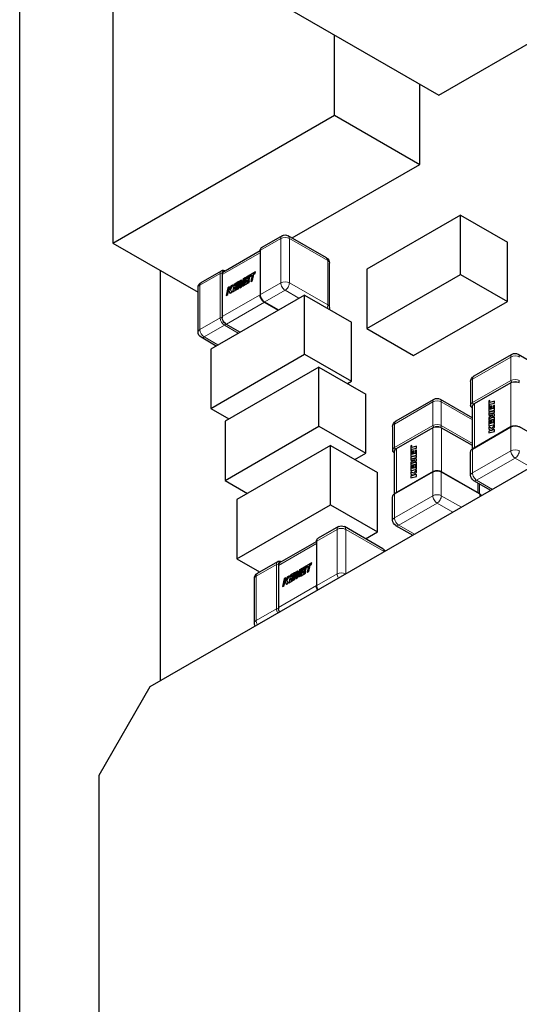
# Model space of a CAD drawing. Header units: millimetres. Extents: x 4 to 585, y 130 to 416.
# Tile 94 of 100: x 512 to 520, y 229 to 246. Entities that reach past the tile are written whole.
import ezdxf

# ---------------------------------------------------------------- set-up
doc = ezdxf.new("R2010")
doc.units = ezdxf.units.MM
doc.header["$LTSCALE"] = 0.75
doc.layers.add('Visible', color=7, linetype='Continuous', lineweight=25)
doc.layers.add('Visible Narrow', color=7, linetype='Continuous', lineweight=13)

msp = doc.modelspace()

# ---------------------------------------------------------------- linework, layer by layer
at = {"layer": 'Visible', "extrusion": (-0.707107, 0.407196, 0.578093)}
for p, q in [((511.73, 255.513, 9.061), (511.73, 221.83, 32.787)), ((518.681, 244.371, 19.807), (525.866, 248.508, 25.68)), ((513.273, 247.317, 14.576), (513.273, 241.921, 18.377)), ((516.206, 245.796, 21.83), (518.681, 244.371, 19.807)), ((516.95, 244.039, 21.383), (516.95, 245.368, 20.447)), ((518.365, 243.224, 20.227), (518.365, 244.554, 19.291)), ((513.273, 241.921, 18.377), (516.95, 244.039, 21.383)), ((516.95, 244.039, 21.383), (518.365, 243.224, 20.227)), ((516.247, 242.005, 18.496), (518.365, 243.224, 20.227)), ((519.041, 242.382, 23.55), (517.485, 241.486, 22.278)), ((519.041, 241.401, 24.241), (519.041, 242.382, 23.55)), ((519.041, 242.382, 23.55), (519.818, 241.934, 22.914)), ((516.082, 242.043, 20.119), (515.745, 241.849, 19.843)), ((516.818, 241.676, 19.598), (516.181, 242.043, 20.119)), ((513.273, 241.921, 18.377), (514.688, 241.107, 17.221)), ((515.101, 241.441, 19.304), (515.717, 241.796, 19.808)), ((515.717, 241.793, 19.887), (515.717, 241.058, 20.406)), ((519.818, 240.953, 23.605), (519.818, 241.934, 22.914)), ((514.058, 241.469, 16.106), (514.058, 234.667, 20.897)), ((514.738, 241.269, 19.02), (515.075, 241.463, 19.295)), ((516.868, 240.854, 20.117), (516.868, 241.59, 19.598)), ((517.485, 241.486, 22.278), (517.485, 240.505, 22.969)), ((515.086, 241.4, 19.367), (515.086, 240.7, 19.86)), ((515.365, 241.283, 19.794), (515.343, 241.181, 19.839)), ((515.36, 241.171, 19.868), (515.384, 241.283, 19.819)), ((515.405, 241.307, 19.827), (515.365, 241.283, 19.794)), ((515.384, 241.283, 19.819), (515.38, 241.182, 19.884)), ((515.435, 241.324, 19.852), (515.401, 241.225, 19.879)), ((515.401, 241.225, 19.879), (515.405, 241.307, 19.827)), ((515.403, 241.23, 19.874), (515.407, 241.306, 19.826)), ((515.405, 241.196, 19.905), (515.45, 241.321, 19.872)), ((515.407, 241.306, 19.826), (515.405, 241.307, 19.827)), ((515.407, 241.196, 19.904), (515.448, 241.309, 19.874)), ((515.45, 241.321, 19.872), (515.426, 241.208, 19.922)), ((515.477, 241.348, 19.886), (515.435, 241.324, 19.852)), ((515.45, 241.222, 19.941), (515.477, 241.348, 19.886)), ((515.451, 241.221, 19.94), (515.479, 241.347, 19.885)), ((515.489, 241.355, 19.896), (515.461, 241.229, 19.951)), ((515.479, 241.347, 19.885), (515.477, 241.348, 19.886)), ((515.642, 241.443, 20.021), (515.489, 241.355, 19.896)), ((515.494, 241.268, 19.962), (515.5, 241.3, 19.949)), ((515.538, 241.294, 19.999), (515.494, 241.268, 19.962)), ((515.495, 241.269, 19.96), (515.502, 241.299, 19.948)), ((515.5, 241.3, 19.949), (515.541, 241.323, 19.982)), ((515.502, 241.299, 19.948), (515.5, 241.3, 19.949)), ((515.502, 241.299, 19.948), (515.543, 241.322, 19.981)), ((515.505, 241.323, 19.938), (515.51, 241.346, 19.928)), ((515.546, 241.346, 19.972), (515.505, 241.323, 19.938)), ((515.507, 241.324, 19.936), (515.512, 241.346, 19.927)), ((515.51, 241.346, 19.928), (515.554, 241.371, 19.964)), ((515.512, 241.346, 19.927), (515.51, 241.346, 19.928)), ((515.512, 241.346, 19.927), (515.556, 241.371, 19.963)), ((515.533, 241.27, 20.01), (515.538, 241.294, 19.999)), ((515.535, 241.269, 20.008), (515.54, 241.293, 19.998)), ((515.54, 241.293, 19.998), (515.538, 241.294, 19.999)), ((515.541, 241.323, 19.982), (515.546, 241.346, 19.972)), ((515.543, 241.322, 19.981), (515.541, 241.323, 19.982)), ((515.543, 241.322, 19.981), (515.548, 241.346, 19.971)), ((515.548, 241.346, 19.971), (515.546, 241.346, 19.972)), ((515.554, 241.371, 19.964), (515.583, 241.388, 19.988)), ((515.556, 241.371, 19.963), (515.583, 241.386, 19.985)), ((515.583, 241.388, 19.988), (515.561, 241.286, 20.032)), ((515.561, 241.286, 20.032), (515.588, 241.302, 20.055)), ((515.562, 241.285, 20.031), (515.561, 241.286, 20.032)), ((515.562, 241.285, 20.031), (515.59, 241.301, 20.053)), ((515.588, 241.302, 20.055), (515.61, 241.404, 20.01)), ((515.59, 241.301, 20.053), (515.588, 241.302, 20.055)), ((515.59, 241.301, 20.053), (515.612, 241.403, 20.009)), ((515.61, 241.404, 20.01), (515.636, 241.419, 20.031)), ((515.612, 241.403, 20.009), (515.61, 241.404, 20.01)), ((515.612, 241.403, 20.009), (515.638, 241.418, 20.03)), ((515.636, 241.419, 20.031), (515.642, 241.443, 20.021)), ((515.638, 241.418, 20.03), (515.636, 241.419, 20.031)), ((515.638, 241.418, 20.03), (515.643, 241.442, 20.019)), ((515.643, 241.442, 20.019), (515.642, 241.443, 20.021)), ((517.485, 240.505, 22.969), (519.041, 241.401, 24.241)), ((519.041, 241.401, 24.241), (519.818, 240.953, 23.605)), ((514.688, 240.447, 19.538), (514.688, 241.183, 19.02)), ((515.183, 241.178, 19.645), (515.155, 241.053, 19.701)), ((515.182, 241.068, 19.723), (515.197, 241.137, 19.693)), ((515.21, 241.194, 19.668), (515.183, 241.178, 19.645)), ((515.184, 241.067, 19.722), (515.198, 241.134, 19.692)), ((515.197, 241.137, 19.693), (515.218, 241.089, 19.752)), ((515.238, 241.211, 19.691), (515.198, 241.14, 19.691)), ((515.198, 241.14, 19.691), (515.21, 241.194, 19.668)), ((515.201, 241.145, 19.688), (515.211, 241.193, 19.666)), ((515.211, 241.193, 19.666), (515.21, 241.194, 19.668)), ((515.225, 241.153, 19.716), (515.27, 241.229, 19.717)), ((515.227, 241.152, 19.715), (515.225, 241.153, 19.716)), ((515.247, 241.105, 19.775), (515.225, 241.153, 19.716)), ((515.227, 241.152, 19.715), (515.271, 241.228, 19.716)), ((515.248, 241.105, 19.774), (515.227, 241.152, 19.715)), ((515.27, 241.229, 19.717), (515.238, 241.211, 19.691)), ((515.285, 241.237, 19.729), (515.257, 241.111, 19.784)), ((515.257, 241.111, 19.784), (515.36, 241.171, 19.868)), ((515.259, 241.111, 19.783), (515.362, 241.17, 19.867)), ((515.271, 241.228, 19.716), (515.27, 241.229, 19.717)), ((515.355, 241.278, 19.787), (515.285, 241.237, 19.729)), ((515.29, 241.151, 19.796), (515.296, 241.182, 19.782)), ((515.343, 241.181, 19.839), (515.29, 241.151, 19.796)), ((515.292, 241.152, 19.794), (515.298, 241.181, 19.781)), ((515.296, 241.182, 19.782), (515.337, 241.206, 19.815)), ((515.298, 241.181, 19.781), (515.296, 241.182, 19.782)), ((515.298, 241.181, 19.781), (515.339, 241.205, 19.814)), ((515.302, 241.206, 19.772), (515.307, 241.229, 19.762)), ((515.342, 241.229, 19.805), (515.302, 241.206, 19.772)), ((515.303, 241.207, 19.77), (515.308, 241.228, 19.76)), ((515.307, 241.229, 19.762), (515.35, 241.254, 19.797)), ((515.308, 241.228, 19.76), (515.307, 241.229, 19.762)), ((515.308, 241.228, 19.76), (515.351, 241.253, 19.796)), ((515.337, 241.206, 19.815), (515.342, 241.229, 19.805)), ((515.339, 241.205, 19.814), (515.337, 241.206, 19.815)), ((515.339, 241.205, 19.814), (515.344, 241.228, 19.804)), ((515.344, 241.228, 19.804), (515.342, 241.229, 19.805)), ((515.35, 241.254, 19.797), (515.355, 241.278, 19.787)), ((515.351, 241.253, 19.796), (515.35, 241.254, 19.797)), ((515.351, 241.253, 19.796), (515.357, 241.277, 19.785)), ((515.357, 241.277, 19.785), (515.355, 241.278, 19.787)), ((515.362, 241.17, 19.867), (515.36, 241.171, 19.868)), ((515.362, 241.17, 19.867), (515.384, 241.273, 19.822)), ((515.38, 241.182, 19.884), (515.405, 241.196, 19.905)), ((515.381, 241.181, 19.883), (515.38, 241.182, 19.884)), ((515.381, 241.181, 19.883), (515.407, 241.196, 19.904)), ((515.407, 241.196, 19.904), (515.405, 241.196, 19.905)), ((515.426, 241.208, 19.922), (515.45, 241.222, 19.941)), ((515.427, 241.208, 19.92), (515.426, 241.208, 19.922)), ((515.427, 241.208, 19.92), (515.451, 241.221, 19.94)), ((515.451, 241.221, 19.94), (515.45, 241.222, 19.941)), ((515.461, 241.229, 19.951), (515.533, 241.27, 20.01)), ((515.463, 241.228, 19.95), (515.461, 241.229, 19.951)), ((515.463, 241.228, 19.95), (515.535, 241.269, 20.008)), ((515.535, 241.269, 20.008), (515.533, 241.27, 20.01)), ((514.688, 241.107, 17.221), (514.688, 241.107, 17.221)), ((516.454, 241.059, 21.319), (514.899, 240.163, 20.047)), ((515.155, 241.053, 19.701), (515.182, 241.068, 19.723)), ((515.157, 241.052, 19.699), (515.155, 241.053, 19.701)), ((515.157, 241.052, 19.699), (515.184, 241.067, 19.722)), ((515.184, 241.067, 19.722), (515.182, 241.068, 19.723)), ((515.218, 241.089, 19.752), (515.247, 241.105, 19.775)), ((515.219, 241.088, 19.751), (515.218, 241.089, 19.752)), ((515.219, 241.088, 19.751), (515.248, 241.105, 19.774)), ((515.248, 241.105, 19.774), (515.247, 241.105, 19.775)), ((515.259, 241.111, 19.783), (515.257, 241.111, 19.784)), ((516.454, 240.078, 22.01), (516.454, 241.059, 21.319)), ((516.454, 241.059, 21.319), (517.232, 240.611, 20.683)), ((515.783, 240.944, 20.405), (516.019, 240.808, 20.213)), ((518.263, 240.057, 22.333), (519.818, 240.953, 23.605)), ((515.157, 240.578, 19.86), (515.388, 240.445, 19.671)), ((517.232, 239.63, 21.374), (517.232, 240.611, 20.683)), ((517.485, 240.505, 22.969), (518.263, 240.057, 22.333)), ((514.99, 240.215, 19.333), (514.738, 240.36, 19.538)), ((514.899, 240.163, 20.047), (514.899, 239.182, 20.738)), ((513.896, 234.573, 24.314), (523.512, 240.111, 32.176)), ((514.899, 239.182, 20.738), (516.454, 240.078, 22.01)), ((516.454, 240.078, 22.01), (517.232, 239.63, 21.374)), ((519.258, 239.713, 25.646), (519.895, 240.079, 26.166)), ((519.995, 240.079, 26.166), (520.631, 239.713, 25.646)), ((516.692, 239.866, 22.449), (515.136, 238.97, 21.177)), ((516.692, 238.885, 23.14), (516.692, 239.866, 22.449)), ((516.692, 239.866, 22.449), (517.469, 239.418, 21.813)), ((517.167, 239.592, 21.321), (517.232, 239.63, 21.374)), ((519.208, 239.626, 25.646), (519.208, 239.237, 25.92)), ((519.874, 239.607, 26.486), (519.269, 239.258, 25.992)), ((517.469, 238.437, 22.504), (517.469, 239.418, 21.813)), ((517.965, 238.968, 24.589), (518.602, 239.334, 25.109)), ((518.702, 239.334, 25.109), (519.24, 239.024, 24.668)), ((514.899, 239.182, 20.738), (515.201, 239.008, 20.491)), ((519.24, 238.512, 26.43), (519.24, 239.225, 25.929)), ((519.527, 239.311, 26.274), (519.508, 239.306, 26.255)), ((519.508, 239.306, 26.255), (519.508, 239.13, 26.38)), ((519.526, 239.216, 26.341), (519.527, 239.249, 26.318)), ((519.526, 239.165, 26.377), (519.526, 239.216, 26.341)), ((519.544, 239.169, 26.395), (519.526, 239.165, 26.377)), ((519.528, 239.31, 26.273), (519.527, 239.311, 26.274)), ((519.527, 239.281, 26.296), (519.527, 239.311, 26.274)), ((519.603, 239.299, 26.376), (519.527, 239.281, 26.296)), ((519.527, 239.249, 26.318), (519.603, 239.268, 26.398)), ((519.528, 239.249, 26.316), (519.527, 239.249, 26.318)), ((519.528, 239.281, 26.294), (519.528, 239.31, 26.273)), ((519.528, 239.249, 26.316), (519.605, 239.267, 26.397)), ((519.528, 239.215, 26.34), (519.528, 239.249, 26.316)), ((519.528, 239.166, 26.375), (519.528, 239.215, 26.34)), ((519.562, 239.221, 26.38), (519.544, 239.217, 26.362)), ((519.544, 239.217, 26.362), (519.544, 239.169, 26.395)), ((519.563, 239.22, 26.379), (519.562, 239.221, 26.38)), ((519.562, 239.174, 26.414), (519.562, 239.221, 26.38)), ((519.585, 239.18, 26.439), (519.562, 239.174, 26.414)), ((519.563, 239.174, 26.412), (519.563, 239.22, 26.379)), ((519.603, 239.236, 26.421), (519.585, 239.231, 26.402)), ((519.585, 239.231, 26.402), (519.585, 239.18, 26.439)), ((519.605, 239.299, 26.375), (519.603, 239.299, 26.376)), ((519.603, 239.268, 26.398), (519.603, 239.299, 26.376)), ((519.605, 239.267, 26.397), (519.603, 239.268, 26.398)), ((519.605, 239.235, 26.42), (519.603, 239.236, 26.421)), ((519.603, 239.153, 26.48), (519.603, 239.236, 26.421)), ((519.605, 239.267, 26.397), (519.605, 239.299, 26.375)), ((519.605, 239.152, 26.479), (519.605, 239.235, 26.42)), ((519.508, 239.13, 26.38), (519.603, 239.153, 26.48)), ((519.603, 239.139, 26.489), (519.508, 239.116, 26.389)), ((519.51, 239.129, 26.378), (519.508, 239.13, 26.38)), ((519.508, 239.116, 26.389), (519.508, 239.068, 26.423)), ((519.51, 239.067, 26.422), (519.508, 239.068, 26.423)), ((519.508, 239.068, 26.423), (519.576, 239.067, 26.507)), ((519.576, 239.067, 26.507), (519.508, 239.033, 26.447)), ((519.508, 239.033, 26.447), (519.508, 238.986, 26.48)), ((519.508, 238.986, 26.48), (519.585, 239.005, 26.562)), ((519.51, 239.129, 26.378), (519.605, 239.152, 26.479)), ((519.51, 239.067, 26.422), (519.575, 239.066, 26.502)), ((519.51, 238.985, 26.479), (519.585, 239.004, 26.559)), ((519.518, 239.091, 26.419), (519.603, 239.112, 26.509)), ((519.603, 239.088, 26.525), (519.518, 239.091, 26.419)), ((519.519, 239.015, 26.473), (519.603, 239.058, 26.546)), ((519.603, 239.036, 26.562), (519.519, 239.015, 26.473)), ((519.522, 239.091, 26.421), (519.605, 239.111, 26.508)), ((519.524, 239.016, 26.476), (519.605, 239.058, 26.545)), ((519.585, 239.005, 26.562), (519.585, 238.944, 26.605)), ((519.605, 239.152, 26.479), (519.603, 239.153, 26.48)), ((519.605, 239.139, 26.488), (519.603, 239.139, 26.489)), ((519.603, 239.112, 26.509), (519.603, 239.139, 26.489)), ((519.605, 239.111, 26.508), (519.603, 239.112, 26.509)), ((519.605, 239.087, 26.524), (519.603, 239.088, 26.525)), ((519.603, 239.058, 26.546), (519.603, 239.088, 26.525)), ((519.605, 239.058, 26.545), (519.603, 239.058, 26.546)), ((519.605, 239.035, 26.561), (519.603, 239.036, 26.562)), ((519.603, 238.917, 26.646), (519.603, 239.036, 26.562)), ((519.605, 239.111, 26.508), (519.605, 239.139, 26.488)), ((519.605, 239.058, 26.545), (519.605, 239.087, 26.524)), ((519.605, 238.916, 26.645), (519.605, 239.035, 26.561)), ((515.136, 238.97, 21.177), (515.136, 237.989, 21.868)), ((515.136, 237.989, 21.868), (516.692, 238.885, 23.14)), ((516.692, 238.885, 23.14), (517.469, 238.437, 22.504)), ((517.915, 238.881, 24.589), (517.915, 238.492, 24.863)), ((518.581, 238.862, 25.429), (517.976, 238.513, 24.934)), ((519.24, 238.564, 25.006), (518.722, 238.862, 25.429)), ((519.879, 238.88, 27.03), (519.243, 238.514, 26.51)), ((519.51, 238.985, 26.479), (519.508, 238.986, 26.48)), ((519.526, 238.98, 26.507), (519.508, 238.975, 26.488)), ((519.508, 238.975, 26.488), (519.508, 238.894, 26.546)), ((519.508, 238.894, 26.546), (519.603, 238.917, 26.646)), ((519.51, 238.893, 26.544), (519.508, 238.894, 26.546)), ((519.508, 238.877, 26.558), (519.508, 238.84, 26.583)), ((519.51, 238.876, 26.557), (519.508, 238.877, 26.558)), ((519.552, 238.85, 26.63), (519.508, 238.877, 26.558)), ((519.508, 238.84, 26.583), (519.549, 238.817, 26.649)), ((519.51, 238.893, 26.544), (519.605, 238.916, 26.645)), ((519.552, 238.85, 26.626), (519.51, 238.876, 26.557)), ((519.528, 238.979, 26.506), (519.526, 238.98, 26.507)), ((519.526, 238.93, 26.543), (519.526, 238.98, 26.507)), ((519.544, 238.934, 26.561), (519.526, 238.93, 26.543)), ((519.528, 238.93, 26.541), (519.528, 238.979, 26.506)), ((519.562, 238.985, 26.546), (519.544, 238.981, 26.528)), ((519.544, 238.981, 26.528), (519.544, 238.934, 26.561)), ((519.603, 238.905, 26.654), (519.552, 238.85, 26.63)), ((519.552, 238.818, 26.653), (519.603, 238.871, 26.678)), ((519.555, 238.818, 26.652), (519.605, 238.87, 26.677)), ((519.563, 238.985, 26.545), (519.562, 238.985, 26.546)), ((519.562, 238.938, 26.58), (519.562, 238.985, 26.546)), ((519.585, 238.944, 26.605), (519.562, 238.938, 26.58)), ((519.563, 238.939, 26.578), (519.563, 238.985, 26.545)), ((519.605, 238.916, 26.645), (519.603, 238.917, 26.646)), ((519.605, 238.904, 26.653), (519.603, 238.905, 26.654)), ((519.603, 238.871, 26.678), (519.603, 238.905, 26.654)), ((519.605, 238.87, 26.677), (519.603, 238.871, 26.678)), ((519.605, 238.87, 26.677), (519.605, 238.904, 26.653)), ((520.011, 238.88, 27.03), (520.647, 238.514, 26.51)), ((519.549, 238.817, 26.649), (519.508, 238.807, 26.607)), ((519.508, 238.807, 26.607), (519.508, 238.776, 26.629)), ((519.508, 238.776, 26.629), (519.603, 238.799, 26.729)), ((519.51, 238.775, 26.628), (519.508, 238.776, 26.629)), ((519.51, 238.775, 26.628), (519.605, 238.798, 26.728)), ((519.603, 238.83, 26.707), (519.552, 238.818, 26.653)), ((519.605, 238.829, 26.706), (519.603, 238.83, 26.707)), ((519.603, 238.799, 26.729), (519.603, 238.83, 26.707)), ((519.605, 238.798, 26.728), (519.603, 238.799, 26.729)), ((519.605, 238.798, 26.728), (519.605, 238.829, 26.706)), ((516.885, 238.566, 23.602), (515.33, 237.67, 22.33)), ((516.885, 237.585, 24.293), (516.885, 238.566, 23.602)), ((516.885, 238.566, 23.602), (517.663, 238.118, 22.966)), ((518.233, 238.566, 25.217), (518.215, 238.562, 25.198)), ((518.215, 238.562, 25.198), (518.215, 238.385, 25.322)), ((518.235, 238.565, 25.216), (518.233, 238.566, 25.217)), ((518.233, 238.536, 25.238), (518.233, 238.566, 25.217)), ((518.31, 238.555, 25.319), (518.233, 238.536, 25.238)), ((518.233, 238.505, 25.26), (518.31, 238.523, 25.341)), ((518.235, 238.536, 25.236), (518.235, 238.565, 25.216)), ((518.235, 238.504, 25.259), (518.312, 238.523, 25.34)), ((518.312, 238.554, 25.318), (518.31, 238.555, 25.319)), ((518.31, 238.523, 25.341), (518.31, 238.555, 25.319)), ((518.312, 238.523, 25.34), (518.31, 238.523, 25.341)), ((518.312, 238.523, 25.34), (518.312, 238.554, 25.318)), ((517.289, 238.333, 22.356), (517.469, 238.437, 22.504)), ((517.947, 237.767, 25.373), (517.947, 238.48, 24.871)), ((518.215, 238.385, 25.322), (518.31, 238.408, 25.422)), ((518.31, 238.395, 25.432), (518.215, 238.372, 25.332)), ((518.216, 238.384, 25.321), (518.215, 238.385, 25.322)), ((518.215, 238.372, 25.332), (518.215, 238.323, 25.366)), ((518.216, 238.384, 25.321), (518.312, 238.407, 25.421)), ((518.225, 238.346, 25.362), (518.31, 238.367, 25.452)), ((518.31, 238.343, 25.468), (518.225, 238.346, 25.362)), ((518.229, 238.346, 25.364), (518.312, 238.366, 25.45)), ((518.235, 238.504, 25.259), (518.233, 238.505, 25.26)), ((518.233, 238.471, 25.284), (518.233, 238.505, 25.26)), ((518.233, 238.421, 25.319), (518.233, 238.471, 25.284)), ((518.251, 238.425, 25.338), (518.233, 238.421, 25.319)), ((518.235, 238.47, 25.283), (518.235, 238.504, 25.259)), ((518.235, 238.421, 25.317), (518.235, 238.47, 25.283)), ((518.268, 238.476, 25.323), (518.251, 238.472, 25.305)), ((518.251, 238.472, 25.305), (518.251, 238.425, 25.338)), ((518.27, 238.476, 25.322), (518.268, 238.476, 25.323)), ((518.268, 238.429, 25.357), (518.268, 238.476, 25.323)), ((518.292, 238.435, 25.381), (518.268, 238.429, 25.357)), ((518.27, 238.429, 25.355), (518.27, 238.476, 25.322)), ((518.31, 238.491, 25.364), (518.292, 238.487, 25.345)), ((518.292, 238.487, 25.345), (518.292, 238.435, 25.381)), ((518.312, 238.49, 25.363), (518.31, 238.491, 25.364)), ((518.31, 238.408, 25.422), (518.31, 238.491, 25.364)), ((518.312, 238.407, 25.421), (518.31, 238.408, 25.422)), ((518.312, 238.394, 25.431), (518.31, 238.395, 25.432)), ((518.31, 238.367, 25.452), (518.31, 238.395, 25.432)), ((518.312, 238.366, 25.45), (518.31, 238.367, 25.452)), ((518.312, 238.407, 25.421), (518.312, 238.49, 25.363)), ((518.312, 238.366, 25.45), (518.312, 238.394, 25.431)), ((519.208, 238.073, 26.74), (519.208, 238.462, 26.466)), ((518.216, 238.322, 25.365), (518.215, 238.323, 25.366)), ((518.215, 238.323, 25.366), (518.283, 238.322, 25.45)), ((518.283, 238.322, 25.45), (518.215, 238.288, 25.39)), ((518.215, 238.288, 25.39), (518.215, 238.242, 25.423)), ((518.215, 238.242, 25.423), (518.292, 238.26, 25.504)), ((518.216, 238.241, 25.422), (518.215, 238.242, 25.423)), ((518.233, 238.235, 25.45), (518.215, 238.231, 25.431)), ((518.215, 238.231, 25.431), (518.215, 238.149, 25.488)), ((518.216, 238.322, 25.365), (518.281, 238.322, 25.445)), ((518.216, 238.241, 25.422), (518.292, 238.259, 25.502)), ((518.225, 238.27, 25.416), (518.31, 238.314, 25.489)), ((518.31, 238.291, 25.505), (518.225, 238.27, 25.416)), ((518.231, 238.272, 25.418), (518.312, 238.313, 25.488)), ((518.235, 238.234, 25.449), (518.233, 238.235, 25.45)), ((518.233, 238.185, 25.485), (518.233, 238.235, 25.45)), ((518.251, 238.189, 25.504), (518.233, 238.185, 25.485)), ((518.235, 238.185, 25.483), (518.235, 238.234, 25.449)), ((518.268, 238.241, 25.489), (518.251, 238.236, 25.471)), ((518.251, 238.236, 25.471), (518.251, 238.189, 25.504)), ((518.27, 238.24, 25.488), (518.268, 238.241, 25.489)), ((518.268, 238.193, 25.523), (518.268, 238.241, 25.489)), ((518.292, 238.199, 25.547), (518.268, 238.193, 25.523)), ((518.27, 238.194, 25.521), (518.27, 238.24, 25.488)), ((518.292, 238.26, 25.504), (518.292, 238.199, 25.547)), ((518.312, 238.342, 25.467), (518.31, 238.343, 25.468)), ((518.31, 238.314, 25.489), (518.31, 238.343, 25.468)), ((518.312, 238.313, 25.488), (518.31, 238.314, 25.489)), ((518.312, 238.29, 25.504), (518.31, 238.291, 25.505)), ((518.31, 238.172, 25.588), (518.31, 238.291, 25.505)), ((518.312, 238.313, 25.488), (518.312, 238.342, 25.467)), ((518.312, 238.172, 25.587), (518.312, 238.29, 25.504)), ((517.663, 237.137, 23.657), (517.663, 238.118, 22.966)), ((518.586, 238.135, 25.973), (517.95, 237.769, 25.453)), ((518.215, 238.149, 25.488), (518.31, 238.172, 25.588)), ((518.216, 238.148, 25.487), (518.215, 238.149, 25.488)), ((518.215, 238.132, 25.501), (518.215, 238.096, 25.526)), ((518.216, 238.131, 25.499), (518.215, 238.132, 25.501)), ((518.259, 238.106, 25.572), (518.215, 238.132, 25.501)), ((518.215, 238.096, 25.526), (518.256, 238.072, 25.592)), ((518.256, 238.072, 25.592), (518.215, 238.062, 25.55)), ((518.215, 238.062, 25.55), (518.215, 238.031, 25.572)), ((518.215, 238.031, 25.572), (518.31, 238.054, 25.672)), ((518.216, 238.03, 25.57), (518.215, 238.031, 25.572)), ((518.216, 238.148, 25.487), (518.312, 238.172, 25.587)), ((518.259, 238.106, 25.569), (518.216, 238.131, 25.499)), ((518.216, 238.03, 25.57), (518.312, 238.053, 25.671)), ((518.31, 238.16, 25.597), (518.259, 238.106, 25.572)), ((518.259, 238.073, 25.595), (518.31, 238.127, 25.621)), ((518.31, 238.085, 25.65), (518.259, 238.073, 25.595)), ((518.261, 238.074, 25.595), (518.312, 238.126, 25.62)), ((518.312, 238.172, 25.587), (518.31, 238.172, 25.588)), ((518.312, 238.159, 25.596), (518.31, 238.16, 25.597)), ((518.31, 238.127, 25.621), (518.31, 238.16, 25.597)), ((518.312, 238.126, 25.62), (518.31, 238.127, 25.621)), ((518.312, 238.085, 25.649), (518.31, 238.085, 25.65)), ((518.31, 238.054, 25.672), (518.31, 238.085, 25.65)), ((518.312, 238.053, 25.671), (518.31, 238.054, 25.672)), ((518.312, 238.126, 25.62), (518.312, 238.159, 25.596)), ((518.312, 238.053, 25.671), (518.312, 238.085, 25.649)), ((518.717, 238.135, 25.973), (519.354, 237.769, 25.453)), ((515.136, 237.989, 21.868), (515.51, 237.774, 21.562)), ((519.258, 237.986, 26.74), (519.54, 237.824, 26.51)), ((519.356, 237.767, 25.373), (519.356, 237.93, 25.259)), ((517.915, 237.328, 25.683), (517.915, 237.717, 25.409)), ((515.33, 237.67, 22.33), (515.33, 236.689, 23.021)), ((515.33, 236.689, 23.021), (516.885, 237.585, 24.293)), ((516.885, 237.585, 24.293), (517.663, 237.137, 23.657)), ((517.016, 237.223, 24.656), (516.679, 237.029, 24.381)), ((517.752, 236.857, 24.136), (517.115, 237.223, 24.656)), ((517.965, 237.241, 25.683), (518.247, 237.079, 25.452)), ((517.464, 237.022, 23.494), (517.663, 237.137, 23.657)), ((516.035, 236.622, 23.841), (516.651, 236.976, 24.345)), ((516.651, 236.974, 24.425), (516.651, 236.238, 24.943)), ((515.33, 236.689, 23.021), (515.709, 236.471, 22.711)), ((515.672, 236.449, 23.557), (516.009, 236.643, 23.833)), ((516.02, 236.58, 23.904), (516.02, 235.88, 24.397)), ((516.576, 236.623, 24.558), (516.423, 236.535, 24.433)), ((516.444, 236.527, 24.466), (516.488, 236.552, 24.501)), ((516.488, 236.552, 24.501), (516.517, 236.568, 24.525)), ((516.49, 236.551, 24.5), (516.517, 236.566, 24.522)), ((516.517, 236.568, 24.525), (516.495, 236.467, 24.57)), ((516.522, 236.482, 24.592), (516.544, 236.584, 24.547)), ((516.524, 236.481, 24.591), (516.546, 236.583, 24.546)), ((516.544, 236.584, 24.547), (516.57, 236.599, 24.569)), ((516.546, 236.583, 24.546), (516.544, 236.584, 24.547)), ((516.546, 236.583, 24.546), (516.572, 236.598, 24.567)), ((516.57, 236.599, 24.569), (516.576, 236.623, 24.558)), ((516.572, 236.598, 24.567), (516.57, 236.599, 24.569)), ((516.572, 236.598, 24.567), (516.577, 236.622, 24.557)), ((516.577, 236.622, 24.557), (516.576, 236.623, 24.558)), ((516.172, 236.391, 24.228), (516.132, 236.321, 24.228)), ((516.159, 236.333, 24.253), (516.204, 236.409, 24.254)), ((516.161, 236.332, 24.252), (516.205, 236.408, 24.253)), ((516.204, 236.409, 24.254), (516.172, 236.391, 24.228)), ((516.219, 236.418, 24.266), (516.191, 236.292, 24.321)), ((516.205, 236.408, 24.253), (516.204, 236.409, 24.254)), ((516.289, 236.458, 24.324), (516.219, 236.418, 24.266)), ((516.235, 236.386, 24.309), (516.241, 236.409, 24.299)), ((516.276, 236.409, 24.343), (516.235, 236.386, 24.309)), ((516.237, 236.387, 24.307), (516.242, 236.408, 24.298)), ((516.241, 236.409, 24.299), (516.284, 236.434, 24.334)), ((516.242, 236.408, 24.298), (516.241, 236.409, 24.299)), ((516.242, 236.408, 24.298), (516.285, 236.433, 24.333)), ((516.271, 236.386, 24.353), (516.276, 236.409, 24.343)), ((516.273, 236.385, 24.352), (516.278, 236.409, 24.341)), ((516.278, 236.409, 24.341), (516.276, 236.409, 24.343)), ((516.299, 236.464, 24.332), (516.277, 236.362, 24.376)), ((516.284, 236.434, 24.334), (516.289, 236.458, 24.324)), ((516.285, 236.433, 24.333), (516.284, 236.434, 24.334)), ((516.285, 236.433, 24.333), (516.291, 236.457, 24.323)), ((516.291, 236.457, 24.323), (516.289, 236.458, 24.324)), ((516.294, 236.351, 24.405), (516.318, 236.463, 24.356)), ((516.295, 236.35, 24.404), (516.318, 236.454, 24.359)), ((516.339, 236.487, 24.365), (516.299, 236.464, 24.332)), ((516.318, 236.463, 24.356), (516.314, 236.362, 24.421)), ((516.369, 236.504, 24.389), (516.335, 236.406, 24.416)), ((516.335, 236.406, 24.416), (516.339, 236.487, 24.365)), ((516.336, 236.411, 24.412), (516.341, 236.486, 24.364)), ((516.339, 236.377, 24.442), (516.384, 236.501, 24.41)), ((516.341, 236.486, 24.364), (516.339, 236.487, 24.365)), ((516.34, 236.376, 24.441), (516.381, 236.489, 24.411)), ((516.384, 236.501, 24.41), (516.36, 236.389, 24.459)), ((516.36, 236.389, 24.459), (516.384, 236.403, 24.479)), ((516.361, 236.388, 24.458), (516.36, 236.389, 24.459)), ((516.361, 236.388, 24.458), (516.385, 236.402, 24.478)), ((516.411, 236.528, 24.424), (516.369, 236.504, 24.389)), ((516.384, 236.403, 24.479), (516.411, 236.528, 24.424)), ((516.385, 236.402, 24.478), (516.384, 236.403, 24.479)), ((516.385, 236.402, 24.478), (516.413, 236.528, 24.422)), ((516.423, 236.535, 24.433), (516.395, 236.409, 24.488)), ((516.395, 236.409, 24.488), (516.467, 236.451, 24.547)), ((516.397, 236.408, 24.487), (516.395, 236.409, 24.488)), ((516.397, 236.408, 24.487), (516.469, 236.45, 24.546)), ((516.413, 236.528, 24.422), (516.411, 236.528, 24.424)), ((516.427, 236.449, 24.5), (516.434, 236.48, 24.486)), ((516.472, 236.474, 24.536), (516.427, 236.449, 24.5)), ((516.429, 236.45, 24.498), (516.436, 236.479, 24.485)), ((516.434, 236.48, 24.486), (516.475, 236.503, 24.519)), ((516.436, 236.479, 24.485), (516.434, 236.48, 24.486)), ((516.436, 236.479, 24.485), (516.477, 236.503, 24.518)), ((516.439, 236.503, 24.476), (516.444, 236.527, 24.466)), ((516.48, 236.527, 24.509), (516.439, 236.503, 24.476)), ((516.441, 236.504, 24.474), (516.446, 236.526, 24.464)), ((516.446, 236.526, 24.464), (516.444, 236.527, 24.466)), ((516.446, 236.526, 24.464), (516.49, 236.551, 24.5)), ((516.467, 236.451, 24.547), (516.472, 236.474, 24.536)), ((516.469, 236.45, 24.546), (516.467, 236.451, 24.547)), ((516.469, 236.45, 24.546), (516.474, 236.474, 24.535)), ((516.474, 236.474, 24.535), (516.472, 236.474, 24.536)), ((516.475, 236.503, 24.519), (516.48, 236.527, 24.509)), ((516.477, 236.503, 24.518), (516.475, 236.503, 24.519)), ((516.477, 236.503, 24.518), (516.482, 236.526, 24.508)), ((516.482, 236.526, 24.508), (516.48, 236.527, 24.509)), ((516.495, 236.467, 24.57), (516.522, 236.482, 24.592)), ((516.496, 236.466, 24.568), (516.495, 236.467, 24.57)), ((516.496, 236.466, 24.568), (516.524, 236.481, 24.591)), ((516.524, 236.481, 24.591), (516.522, 236.482, 24.592)), ((515.622, 235.627, 24.076), (515.622, 236.363, 23.557)), ((516.116, 236.359, 24.183), (516.089, 236.233, 24.238)), ((516.089, 236.233, 24.238), (516.116, 236.248, 24.26)), ((516.091, 236.232, 24.237), (516.089, 236.233, 24.238)), ((516.091, 236.232, 24.237), (516.118, 236.248, 24.259)), ((516.144, 236.374, 24.205), (516.116, 236.359, 24.183)), ((516.116, 236.248, 24.26), (516.131, 236.317, 24.23)), ((516.118, 236.248, 24.259), (516.116, 236.248, 24.26)), ((516.118, 236.248, 24.259), (516.132, 236.314, 24.23)), ((516.131, 236.317, 24.23), (516.152, 236.269, 24.289)), ((516.132, 236.321, 24.228), (516.144, 236.374, 24.205)), ((516.135, 236.325, 24.225), (516.145, 236.374, 24.204)), ((516.145, 236.374, 24.204), (516.144, 236.374, 24.205)), ((516.152, 236.269, 24.289), (516.181, 236.286, 24.313)), ((516.153, 236.268, 24.288), (516.152, 236.269, 24.289)), ((516.153, 236.268, 24.288), (516.182, 236.285, 24.312)), ((516.161, 236.332, 24.252), (516.159, 236.333, 24.253)), ((516.181, 236.286, 24.313), (516.159, 236.333, 24.253)), ((516.182, 236.285, 24.312), (516.161, 236.332, 24.252)), ((516.182, 236.285, 24.312), (516.181, 236.286, 24.313)), ((516.191, 236.292, 24.321), (516.294, 236.351, 24.405)), ((516.193, 236.291, 24.32), (516.191, 236.292, 24.321)), ((516.193, 236.291, 24.32), (516.295, 236.35, 24.404)), ((516.224, 236.331, 24.333), (516.23, 236.363, 24.319)), ((516.277, 236.362, 24.376), (516.224, 236.331, 24.333)), ((516.226, 236.332, 24.331), (516.232, 236.362, 24.318)), ((516.23, 236.363, 24.319), (516.271, 236.386, 24.353)), ((516.232, 236.362, 24.318), (516.23, 236.363, 24.319)), ((516.232, 236.362, 24.318), (516.273, 236.385, 24.352)), ((516.273, 236.385, 24.352), (516.271, 236.386, 24.353)), ((516.295, 236.35, 24.404), (516.294, 236.351, 24.405)), ((516.314, 236.362, 24.421), (516.339, 236.377, 24.442)), ((516.315, 236.361, 24.42), (516.314, 236.362, 24.421)), ((516.315, 236.361, 24.42), (516.34, 236.376, 24.441)), ((516.34, 236.376, 24.441), (516.339, 236.377, 24.442)), ((513.047, 233.103, 24.311), (513.896, 234.573, 24.314)), ((513.047, 221.985, 32.143), (513.047, 233.103, 24.311))]:
    msp.add_line(p, q, dxfattribs=at)
at = {"layer": 'Visible', "extrusion": (9.3e-15, -1.63e-14, -1)}
for centre in [(-516.132, 241.956, -20.119), (-517.065, 237.136, -24.656)]:
    msp.add_arc(centre, 0.1, 60.064, 119.936, dxfattribs=at)
at = {"layer": 'Visible', "extrusion": (-4.2e-15, -6.7e-15, -1)}
for centre, end in [((-516.768, 241.59, -19.598), 180), ((-517.702, 236.77, -24.136), 152.5546)]:
    msp.add_arc(centre, 0.1, 119.936, end, dxfattribs=at)
at = {"layer": 'Visible', "extrusion": (-0.707107, -0.407196, -0.578093)}
for centre, start, end in [((47.922, -311.949, -473.714), 146.3675, 187.3801), ((48.529, -311.345, -473.714), 56.3675, 123.4109), ((52.565, -307.325, -475.035), 146.3675, 187.3801), ((53.171, -306.72, -475.035), 88.8858, 123.4109)]:
    msp.add_arc(centre, 0.1, start, end, dxfattribs=at)
at = {"layer": 'Visible', "extrusion": (-2.04e-14, 2e-16, -1)}
msp.add_arc((-514.788, 241.183, -19.02), 0.1, 360, 60.064, dxfattribs=at)
at = {"layer": 'Visible', "extrusion": (-2.68e-14, 3e-16, -1)}
msp.add_arc((-516.768, 240.854, -20.117), 0.1, 180, 197.892, dxfattribs=at)
at = {"layer": 'Visible', "extrusion": (-8e-16, -1.4e-15, -1)}
msp.add_arc((-514.788, 240.447, -19.538), 0.1, 299.936, 360, dxfattribs=at)
at = {"layer": 'Visible', "extrusion": (1.05e-14, -1.85e-14, -1)}
for centre in [(-519.945, 239.992, -26.166), (-518.652, 239.248, -25.109)]:
    msp.add_arc(centre, 0.1, 60.064, 119.936, dxfattribs=at)
at = {"layer": 'Visible', "extrusion": (-3.5e-14, 2e-16, -1)}
for centre in [(-519.308, 239.626, -25.646), (-518.015, 238.881, -24.589)]:
    msp.add_arc(centre, 0.1, 0, 60.064, dxfattribs=at)
at = {"layer": 'Visible', "extrusion": (-4e-16, 0.817547, -0.575862)}
for centre, start, end in [((-519.945, 159.563, 180.637), 56.4783, 123.5217), ((-519.34, 158.958, 180.637), 352.6199, 33.5217), ((-518.652, 158.27, 180.637), 56.4783, 123.5217), ((-518.046, 157.665, 180.637), 352.6199, 33.5217)]:
    msp.add_arc(centre, 0.1, start, end, dxfattribs=at)
at = {"layer": 'Visible', "extrusion": (-2.26e-14, -3.89e-14, -1)}
for centre in [(-519.308, 238.073, -26.74), (-518.015, 237.328, -25.683)]:
    msp.add_arc(centre, 0.1, 299.936, 0, dxfattribs=at)
at = {"layer": 'Visible', "extrusion": (-4.92e-14, 2e-16, -1)}
msp.add_arc((-515.722, 236.363, -23.557), 0.1, 360, 60.064, dxfattribs=at)
at = {"layer": 'Visible', "extrusion": (1.74e-14, 1.06e-14, -1)}
msp.add_arc((-515.722, 235.627, -24.076), 0.1, 328.9843, 360, dxfattribs=at)
at = {"layer": 'Visible'}
for points, knots in [([(515.717, 241.793, 19.887), (515.717, 241.803, 19.882), (515.719, 241.813, 19.876), (515.725, 241.83, 19.864), (515.73, 241.837, 19.857), (515.739, 241.845, 19.848), (515.742, 241.847, 19.846), (515.745, 241.849, 19.843)], [0, 0, 0, 0, 0.001686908, 0.001686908, 0.003285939, 0.003285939, 0.003920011, 0.003920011, 0.003920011, 0.003920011]), ([(515.075, 241.463, 19.295), (515.081, 241.466, 19.29), (515.087, 241.469, 19.285), (515.101, 241.47, 19.276), (515.107, 241.47, 19.271), (515.121, 241.467, 19.262), (515.128, 241.464, 19.257), (515.134, 241.46, 19.253)], [0, 0, 0, 0, 0.00125621, 0.00125621, 0.002482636, 0.002482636, 0.003762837, 0.003762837, 0.003762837, 0.003762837]), ([(515.783, 240.944, 20.405), (515.774, 240.949, 20.411), (515.766, 240.955, 20.415), (515.751, 240.971, 20.422), (515.744, 240.98, 20.423), (515.733, 240.998, 20.424), (515.728, 241.008, 20.423), (515.721, 241.028, 20.418), (515.719, 241.038, 20.415), (515.717, 241.051, 20.409), (515.717, 241.054, 20.407), (515.717, 241.058, 20.406)], [0, 0, 0, 0, 0.001720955, 0.001720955, 0.00337116, 0.00337116, 0.004974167, 0.004974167, 0.006569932, 0.006569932, 0.007124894, 0.007124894, 0.007124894, 0.007124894]), ([(519.24, 239.186, 25.877), (519.233, 239.191, 25.882), (519.226, 239.197, 25.888), (519.215, 239.21, 25.9), (519.211, 239.218, 25.906), (519.209, 239.23, 25.915), (519.208, 239.233, 25.917), (519.208, 239.237, 25.92)], [0.000154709, 0.000154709, 0.000154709, 0.000154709, 0.001687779, 0.001687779, 0.003286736, 0.003286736, 0.003910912, 0.003910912, 0.003910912, 0.003910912]), ([(519.879, 238.88, 27.03), (519.888, 238.885, 27.035), (519.898, 238.889, 27.04), (519.919, 238.894, 27.046), (519.93, 238.896, 27.048), (519.952, 238.896, 27.049), (519.963, 238.895, 27.047), (519.983, 238.891, 27.043), (519.993, 238.888, 27.039), (520.005, 238.883, 27.033), (520.008, 238.882, 27.032), (520.011, 238.88, 27.03)], [0, 0, 0, 0, 0.001721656, 0.001721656, 0.003371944, 0.003371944, 0.004974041, 0.004974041, 0.006569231, 0.006569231, 0.007120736, 0.007120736, 0.007120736, 0.007120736]), ([(519.208, 238.462, 26.466), (519.208, 238.469, 26.471), (519.21, 238.475, 26.476), (519.215, 238.488, 26.485), (519.219, 238.493, 26.49), (519.229, 238.504, 26.5), (519.235, 238.509, 26.505), (519.243, 238.514, 26.51)], [0, 0, 0, 0, 0.001253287, 0.001253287, 0.002476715, 0.002476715, 0.003915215, 0.003915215, 0.003915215, 0.003915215]), ([(517.947, 238.442, 24.82), (517.94, 238.446, 24.825), (517.933, 238.452, 24.831), (517.922, 238.466, 24.843), (517.918, 238.474, 24.849), (517.916, 238.485, 24.858), (517.915, 238.489, 24.86), (517.915, 238.492, 24.863)], [0.000154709, 0.000154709, 0.000154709, 0.000154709, 0.001687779, 0.001687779, 0.003286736, 0.003286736, 0.003910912, 0.003910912, 0.003910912, 0.003910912]), ([(518.586, 238.135, 25.973), (518.595, 238.14, 25.978), (518.605, 238.144, 25.983), (518.626, 238.15, 25.989), (518.637, 238.151, 25.991), (518.659, 238.152, 25.991), (518.669, 238.151, 25.99), (518.69, 238.147, 25.986), (518.7, 238.144, 25.982), (518.712, 238.138, 25.976), (518.715, 238.137, 25.975), (518.717, 238.135, 25.973)], [0, 0, 0, 0, 0.001721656, 0.001721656, 0.003371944, 0.003371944, 0.004974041, 0.004974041, 0.006569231, 0.006569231, 0.007120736, 0.007120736, 0.007120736, 0.007120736]), ([(517.915, 237.717, 25.409), (517.915, 237.724, 25.414), (517.917, 237.731, 25.419), (517.922, 237.743, 25.428), (517.926, 237.749, 25.433), (517.936, 237.759, 25.443), (517.942, 237.765, 25.448), (517.95, 237.769, 25.453)], [0, 0, 0, 0, 0.001253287, 0.001253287, 0.002476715, 0.002476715, 0.003915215, 0.003915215, 0.003915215, 0.003915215]), ([(519.354, 237.769, 25.453), (519.362, 237.764, 25.447), (519.37, 237.758, 25.441), (519.38, 237.746, 25.43), (519.383, 237.74, 25.426), (519.385, 237.734, 25.421)], [0, 0, 0, 0, 0.001687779, 0.001687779, 0.002832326, 0.002832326, 0.002832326, 0.002832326]), ([(516.651, 236.974, 24.425), (516.651, 236.984, 24.419), (516.653, 236.993, 24.413), (516.659, 237.01, 24.401), (516.664, 237.018, 24.394), (516.673, 237.026, 24.386), (516.676, 237.028, 24.383), (516.679, 237.029, 24.381)], [0, 0, 0, 0, 0.001686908, 0.001686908, 0.003285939, 0.003285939, 0.003920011, 0.003920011, 0.003920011, 0.003920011]), ([(516.009, 236.643, 23.833), (516.015, 236.647, 23.828), (516.021, 236.649, 23.823), (516.034, 236.65, 23.813), (516.041, 236.65, 23.808), (516.055, 236.647, 23.799), (516.062, 236.644, 23.794), (516.068, 236.641, 23.79)], [0, 0, 0, 0, 0.00125621, 0.00125621, 0.002482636, 0.002482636, 0.003762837, 0.003762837, 0.003762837, 0.003762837]), ([(516.671, 236.171, 24.961), (516.666, 236.18, 24.961), (516.662, 236.189, 24.96), (516.655, 236.208, 24.956), (516.653, 236.218, 24.952), (516.651, 236.231, 24.946), (516.651, 236.235, 24.945), (516.651, 236.238, 24.943)], [0.00347631, 0.00347631, 0.00347631, 0.00347631, 0.004974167, 0.004974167, 0.006569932, 0.006569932, 0.007124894, 0.007124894, 0.007124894, 0.007124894])]:
    msp.add_open_spline(points, degree=3, knots=knots, dxfattribs=at)
for points in [[(515.088, 241.415, 19.354), (515.087, 241.41, 19.359), (515.086, 241.405, 19.363), (515.086, 241.4, 19.367)], [(515.086, 240.7, 19.86), (515.086, 240.695, 19.864), (515.087, 240.689, 19.867), (515.088, 240.683, 19.87)], [(515.143, 240.587, 19.87), (515.148, 240.584, 19.867), (515.153, 240.58, 19.863), (515.157, 240.578, 19.86)], [(519.89, 239.614, 26.497), (519.884, 239.611, 26.494), (519.879, 239.609, 26.49), (519.874, 239.607, 26.486)], [(520.016, 239.607, 26.486), (520.011, 239.609, 26.49), (520.006, 239.611, 26.494), (520, 239.614, 26.497)], [(519.269, 239.258, 25.992), (519.264, 239.255, 25.988), (519.26, 239.252, 25.984), (519.256, 239.249, 25.979)], [(518.596, 238.869, 25.44), (518.591, 238.867, 25.436), (518.585, 238.864, 25.433), (518.581, 238.862, 25.429)], [(518.722, 238.862, 25.429), (518.718, 238.864, 25.433), (518.713, 238.867, 25.436), (518.707, 238.869, 25.44)], [(517.976, 238.513, 24.934), (517.971, 238.511, 24.931), (517.967, 238.507, 24.926), (517.963, 238.504, 24.922)], [(516.022, 236.596, 23.892), (516.021, 236.591, 23.896), (516.02, 236.585, 23.901), (516.02, 236.58, 23.904)], [(516.02, 235.88, 24.397), (516.02, 235.875, 24.401), (516.021, 235.869, 24.404), (516.022, 235.863, 24.408)]]:
    msp.add_open_spline(points, degree=3, dxfattribs=at)
at = {"layer": 'Visible Narrow', "extrusion": (-0.707107, 0.407196, 0.578093)}
for p, q in [((516.061, 241.997, 20.176), (515.724, 241.803, 19.901)), ((516.061, 241.261, 20.695), (516.061, 241.997, 20.176)), ((516.839, 241.63, 19.656), (516.202, 241.997, 20.176)), ((516.202, 241.997, 20.176), (516.202, 241.261, 20.695)), ((515.724, 241.803, 19.901), (515.724, 241.067, 20.419)), ((515.717, 241.761, 19.884), (515.086, 241.398, 19.368)), ((516.839, 240.895, 20.174), (516.839, 241.63, 19.656)), ((515.054, 241.417, 19.353), (514.717, 241.223, 19.078)), ((515.054, 240.681, 19.871), (515.054, 241.417, 19.353)), ((515.088, 241.417, 19.353), (515.088, 241.415, 19.354)), ((515.556, 241.371, 19.963), (515.554, 241.371, 19.964)), ((514.717, 241.223, 19.078), (514.717, 240.487, 19.596)), ((515.724, 241.067, 20.419), (516.061, 241.261, 20.695)), ((516.132, 241.139, 20.694), (515.795, 240.945, 20.419)), ((516.362, 241.006, 20.506), (516.132, 241.139, 20.694)), ((516.202, 241.261, 20.695), (516.839, 240.895, 20.174)), ((515.086, 240.702, 19.859), (515.717, 241.065, 20.374)), ((515.789, 240.94, 20.374), (515.158, 240.577, 19.859)), ((515.795, 240.945, 20.419), (516.026, 240.812, 20.231)), ((514.717, 240.487, 19.596), (515.054, 240.681, 19.871)), ((515.088, 240.683, 19.87), (515.088, 240.681, 19.871)), ((515.125, 240.559, 19.871), (514.788, 240.365, 19.596)), ((515.355, 240.426, 19.683), (515.125, 240.559, 19.871)), ((515.142, 240.588, 19.871), (515.143, 240.587, 19.87)), ((514.788, 240.365, 19.596), (515.019, 240.232, 19.407)), ((519.874, 240.033, 26.224), (519.238, 239.667, 25.704)), ((519.874, 239.644, 26.498), (519.874, 240.033, 26.224)), ((519.238, 239.667, 25.704), (519.238, 239.278, 25.978)), ((519.238, 239.278, 25.978), (519.874, 239.644, 26.498)), ((519.873, 238.876, 26.999), (519.873, 239.606, 26.485)), ((519.891, 239.615, 26.498), (519.89, 239.614, 26.497)), ((520, 239.614, 26.497), (519.999, 239.615, 26.498)), ((518.581, 239.288, 25.167), (517.945, 238.922, 24.646)), ((518.581, 238.899, 25.441), (518.581, 239.288, 25.167)), ((518.722, 239.288, 25.167), (518.722, 238.899, 25.441)), ((519.24, 238.99, 24.743), (518.722, 239.288, 25.167)), ((519.256, 239.249, 25.979), (519.255, 239.248, 25.978)), ((519.27, 239.259, 25.993), (519.27, 238.529, 26.506)), ((519.528, 239.215, 26.34), (519.526, 239.216, 26.341)), ((517.945, 238.922, 24.646), (517.945, 238.533, 24.921)), ((517.945, 238.533, 24.921), (518.581, 238.899, 25.441)), ((518.58, 238.132, 25.942), (518.58, 238.861, 25.428)), ((518.598, 238.87, 25.441), (518.596, 238.869, 25.44)), ((518.707, 238.869, 25.44), (518.705, 238.87, 25.441)), ((518.722, 238.899, 25.441), (519.24, 238.601, 25.017)), ((518.724, 238.861, 25.428), (518.724, 238.132, 25.942)), ((519.874, 238.869, 27.044), (519.238, 238.502, 26.524)), ((519.874, 238.48, 27.318), (519.874, 238.869, 27.044)), ((517.977, 238.514, 24.935), (517.977, 237.785, 25.449)), ((517.963, 238.504, 24.922), (517.961, 238.503, 24.92)), ((518.235, 238.47, 25.283), (518.233, 238.471, 25.284)), ((519.238, 238.502, 26.524), (519.238, 238.113, 26.798)), ((519.238, 238.113, 26.798), (519.874, 238.48, 27.318)), ((519.945, 238.357, 27.318), (519.308, 237.991, 26.798)), ((520.206, 238.207, 27.104), (519.945, 238.357, 27.318)), ((518.581, 238.124, 25.987), (517.945, 237.758, 25.466)), ((518.581, 237.735, 26.261), (518.581, 238.124, 25.987)), ((519.359, 237.758, 25.466), (518.722, 238.124, 25.987)), ((518.722, 238.124, 25.987), (518.722, 237.735, 26.261)), ((519.308, 237.991, 26.798), (519.57, 237.84, 26.584)), ((519.326, 237.785, 25.449), (519.326, 237.947, 25.335)), ((517.945, 237.758, 25.466), (517.945, 237.369, 25.741)), ((517.945, 237.369, 25.741), (518.581, 237.735, 26.261)), ((518.722, 237.735, 26.261), (519.054, 237.544, 25.989)), ((519.359, 237.719, 25.494), (519.359, 237.758, 25.466)), ((518.652, 237.613, 26.261), (518.015, 237.246, 25.74)), ((518.913, 237.462, 26.047), (518.652, 237.613, 26.261)), ((518.015, 237.246, 25.74), (518.276, 237.096, 25.527)), ((516.995, 237.177, 24.714), (516.658, 236.983, 24.438)), ((516.995, 236.441, 25.232), (516.995, 237.177, 24.714)), ((517.773, 236.811, 24.193), (517.136, 237.177, 24.714)), ((517.136, 237.177, 24.714), (517.136, 236.441, 25.232)), ((516.651, 236.942, 24.421), (516.02, 236.578, 23.905)), ((516.658, 236.983, 24.438), (516.658, 236.248, 24.957)), ((517.773, 236.806, 24.197), (517.773, 236.811, 24.193)), ((515.988, 236.597, 23.89), (515.651, 236.403, 23.615)), ((515.988, 235.862, 24.409), (515.988, 236.597, 23.89)), ((516.022, 236.597, 23.89), (516.022, 236.596, 23.892)), ((516.49, 236.551, 24.5), (516.488, 236.552, 24.501)), ((515.651, 236.403, 23.615), (515.651, 235.668, 24.134)), ((516.658, 236.248, 24.957), (516.995, 236.441, 25.232)), ((517.136, 236.441, 25.232), (517.138, 236.44, 25.23)), ((516.02, 235.882, 24.396), (516.651, 236.245, 24.912)), ((515.651, 235.668, 24.134), (515.988, 235.862, 24.409)), ((516.022, 235.863, 24.408), (516.022, 235.862, 24.409))]:
    msp.add_line(p, q, dxfattribs=at)
at = {"layer": 'Visible Narrow', "extrusion": (0.707107, 0.407196, 0.578093)}
for centre, radius, start, end in [((-47.891, -311.949, 475.114), 0.1, 0, 45.1108), ((-47.891, -311.949, 474.638), 0.1, 0, 45.1108), ((-47.891, -311.949, 473.714), 0.076, 333.5743, 45.1108), ((-48.529, -311.314, 475.114), 0.1, 45.1108, 135.1108), ((-48.529, -311.314, 474.638), 0.1, 45.1108, 135.1108), ((-48.529, -311.314, 473.714), 0.076, 45.1108, 135.1108), ((-51.779, -307.969, 480.507), 0.024, 45.1108, 135.1108), ((-51.779, -307.969, 479.607), 0.024, 45.1108, 135.1108), ((-51.779, -307.969, 478.678), 0.024, 45.1108, 135.1108), ((-51.779, -307.969, 477.778), 0.024, 45.1108, 135.1108), ((-52.842, -307.018, 480.507), 0.1, 45.1108, 135.1108), ((-52.842, -307.018, 479.607), 0.1, 45.1108, 135.1108), ((-52.842, -307.018, 478.678), 0.1, 45.1108, 135.1108), ((-52.842, -307.018, 477.778), 0.1, 45.1108, 135.1108), ((-52.534, -307.325, 476.435), 0.1, 0, 45.1108), ((-52.534, -307.325, 475.959), 0.1, 0, 45.1108), ((-52.534, -307.325, 475.035), 0.076, 333.5743, 45.1108), ((-53.171, -306.689, 476.435), 0.1, 45.1108, 91.0797), ((-53.171, -306.689, 475.959), 0.1, 45.1108, 91.0797), ((-53.171, -306.689, 475.035), 0.076, 45.1108, 91.4207)]:
    msp.add_arc(centre, radius, start, end, dxfattribs=at)
at = {"layer": 'Visible Narrow', "extrusion": (-3.609e-12, 0.817547, -0.575862)}
for centre, radius, start, end in [((-516.132, 155.781, 186.225), 0.1, 45, 135), ((-516.768, 155.145, 186.225), 0.1, 135, 180), ((-515.071, 154.828, 186.225), 0.024, 45, 135), ((-516.132, 155.781, 185.325), 0.1, 45, 135), ((-516.768, 155.145, 185.325), 0.1, 135, 180), ((-515.071, 154.828, 185.325), 0.024, 45, 135), ((-517.065, 156.715, 179.672), 0.1, 45, 135), ((-517.702, 156.079, 179.672), 0.1, 135, 138.5302), ((-516.005, 155.762, 179.672), 0.024, 45, 135), ((-517.065, 156.715, 178.772), 0.1, 45, 135), ((-516.005, 155.762, 178.772), 0.024, 45, 135)]:
    msp.add_arc(centre, radius, start, end, dxfattribs=at)
at = {"layer": 'Visible Narrow', "extrusion": (0.707107, -0.407196, -0.578093)}
for centre, start, end in [((467.241, 205.179, 254.806), 0, 45.1108), ((467.241, 205.179, 255.706), 0, 45.1108), ((466.604, 205.814, 254.806), 45.1108, 135.1108), ((466.604, 205.814, 255.706), 45.1108, 77.956), ((465.263, 204.468, 254.806), 135.1108, 180), ((467.443, 212.591, 254.806), 360, 45.1108), ((466.152, 211.295, 254.806), 360, 45.1108), ((466.097, 213.932, 254.806), 45.1108, 135.1108), ((465.461, 213.294, 254.806), 135.1108, 180), ((464.806, 212.636, 254.806), 45.1108, 135.1108), ((463.531, 210.74, 254.806), 0, 45.1108), ((464.171, 211.998, 254.806), 135.1108, 180), ((463.531, 210.74, 255.706), 0, 45.1108), ((462.893, 211.375, 254.806), 45.1108, 46.6348)]:
    msp.add_arc(centre, 0.1, start, end, dxfattribs=at)
at = {"layer": 'Visible Narrow', "extrusion": (3.609e-12, -0.817547, 0.575862)}
for centre, radius in [((515.741, 155.498, -186.225), 0.024), ((514.788, 154.438, -186.225), 0.1), ((515.741, 155.498, -185.325), 0.024), ((514.788, 154.438, -185.325), 0.1), ((516.675, 156.432, -179.672), 0.024), ((515.722, 155.372, -179.672), 0.1), ((516.675, 156.432, -178.772), 0.024), ((515.722, 155.372, -178.772), 0.1)]:
    msp.add_arc(centre, radius, 135, 180, dxfattribs=at)
at = {"layer": 'Visible Narrow', "extrusion": (-0.707107, -0.407196, -0.578093)}
for centre, radius, start, end in [((47.891, -311.949, -473.69), 0.1, 134.8892, 180), ((47.891, -311.949, -473.214), 0.1, 134.8892, 180), ((48.529, -311.314, -473.69), 0.1, 44.8892, 134.8892), ((48.529, -311.314, -473.214), 0.1, 44.8892, 134.8892), ((51.496, -308.359, -480.507), 0.1, 134.8892, 180), ((51.496, -308.359, -479.607), 0.1, 134.8892, 180), ((51.496, -308.359, -478.678), 0.1, 134.8892, 180), ((51.496, -308.359, -477.778), 0.1, 134.8892, 180), ((52.451, -307.3, -480.507), 0.024, 134.8892, 180), ((52.451, -307.3, -479.607), 0.024, 134.8892, 180), ((52.451, -307.3, -478.678), 0.024, 134.8892, 180), ((52.451, -307.3, -477.778), 0.024, 134.8892, 180), ((52.534, -307.325, -475.011), 0.1, 134.8892, 180), ((52.534, -307.325, -474.535), 0.1, 134.8892, 180), ((53.171, -306.689, -475.011), 0.1, 88.9203, 134.8892), ((53.171, -306.689, -474.535), 0.1, 88.9203, 134.8892)]:
    msp.add_arc(centre, radius, start, end, dxfattribs=at)
at = {"layer": 'Visible Narrow', "extrusion": (-0.707107, 0.407196, 0.578093)}
for centre, start, end in [((-466.214, 205.531, -254.806), 0, 44.8892), ((-465.545, 204.859, -254.806), 44.8892, 134.8892), ((-467.159, 212.98, -254.806), 44.8892, 134.8892), ((-465.868, 211.685, -254.806), 44.8892, 134.8892), ((-466.487, 213.649, -254.806), 134.8892, 180), ((-465.197, 212.354, -254.806), 134.8892, 180), ((-465.197, 212.354, -255.706), 134.8892, 180)]:
    msp.add_arc(centre, 0.024, start, end, dxfattribs=at)
at = {"layer": 'Visible Narrow', "extrusion": (-4e-16, 0.817547, -0.575862)}
for centre, start, end in [((-519.945, 159.594, 181.137), 45, 135), ((-519.308, 158.958, 181.137), 360, 45), ((-519.945, 159.594, 180.661), 45, 135), ((-518.652, 158.301, 181.137), 45, 135), ((-519.308, 158.958, 180.661), 360, 45), ((-518.015, 157.665, 181.137), 360, 45), ((-518.652, 158.301, 180.661), 45, 135), ((-518.015, 157.665, 180.661), 360, 45)]:
    msp.add_arc(centre, 0.1, start, end, dxfattribs=at)
at = {"layer": 'Visible Narrow', "extrusion": (4e-16, -0.817547, 0.575862)}
for centre, radius, start, end in [((519.945, 159.594, -180.637), 0.076, 45, 135), ((519.308, 158.958, -180.637), 0.076, 135, 206.4258), ((518.652, 158.301, -180.637), 0.076, 45, 135), ((519.945, 159.594, -179.713), 0.1, 45, 135), ((518.015, 157.665, -180.637), 0.076, 135, 206.4258), ((519.308, 158.958, -179.713), 0.1, 135, 180), ((519.945, 159.594, -179.237), 0.1, 45, 135), ((518.652, 158.301, -179.713), 0.1, 45, 135), ((519.308, 158.958, -179.237), 0.1, 135, 180), ((518.015, 157.665, -179.713), 0.1, 135, 180), ((518.652, 158.301, -179.237), 0.1, 45, 135), ((519.288, 157.665, -179.713), 0.1, 16.6293, 45), ((518.015, 157.665, -179.237), 0.1, 135, 180)]:
    msp.add_arc(centre, radius, start, end, dxfattribs=at)

doc.saveas('drawing.dxf')
